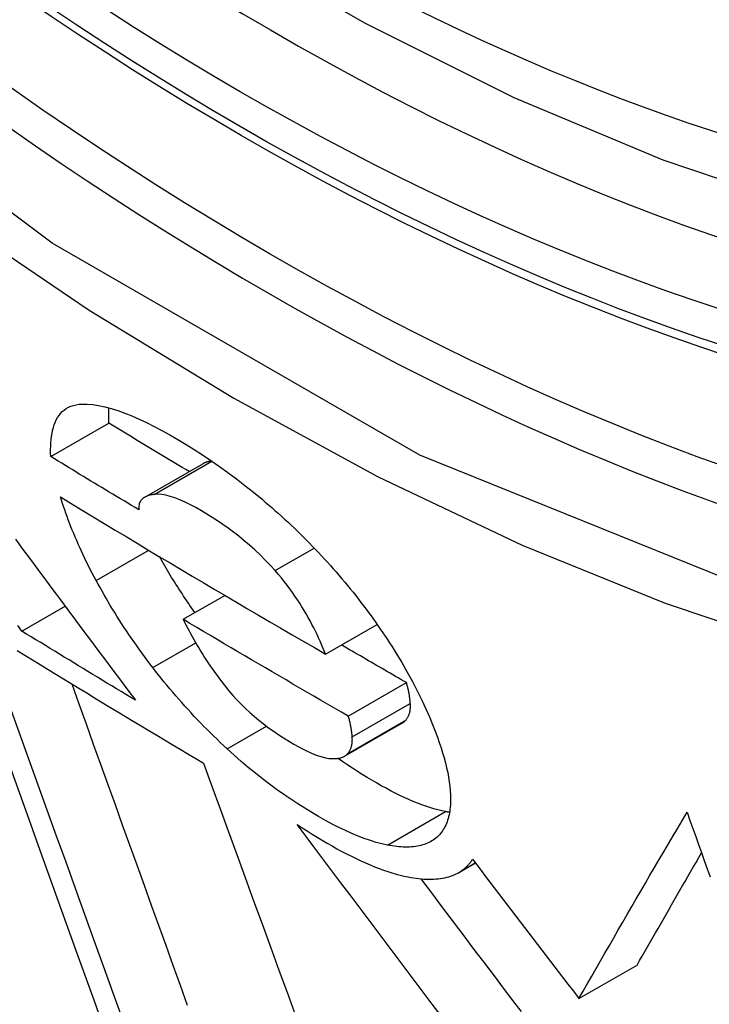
# Model space of a CAD drawing. Header units: inches. Extents: x 435.6 to 512.6, y 167.3 to 237.6.
# Tile 77 of 115: x 474.5935 to 474.6636, y 201.2221 to 201.322. Entities that reach past the tile are written whole.
import ezdxf

# ---------------------------------------------------------------- set-up
doc = ezdxf.new("R2010")
doc.units = ezdxf.units.IN
doc.header["$MEASUREMENT"] = 0
doc.layers.add('Visible Edges(ANSI)', color=7, linetype='Continuous', lineweight=25)
doc.layers.add('Visible Tangent Edges(ANSI)', color=7, linetype='Continuous', lineweight=25)

msp = doc.modelspace()

# ---------------------------------------------------------------- linework, layer by layer
at = {"layer": 'Visible Edges(ANSI)'}
for p, q in [((474.596678, 201.277637), (474.602572, 201.281031)), ((474.606219, 201.273517), (474.612116, 201.276913)), ((474.61012, 201.261121), (474.614346, 201.263555)), ((474.593738, 201.259926), (474.598132, 201.262456)), ((474.62459, 201.257591), (474.629824, 201.260605)), ((474.626897, 201.251299), (474.632796, 201.254696)), ((474.626507, 201.247224), (474.632406, 201.250621)), ((474.638118, 201.235434), (474.639797, 201.236401)), ((474.650322, 201.222629), (474.65622, 201.226025)), ((474.650062, 201.222969), (474.650322, 201.222629))]:
    msp.add_line(p, q, dxfattribs=at)
at = {"layer": 'Visible Edges(ANSI)', "flags": 128}
for points in [[(474.783343, 201.310902), (474.771464, 201.304973), (474.758896, 201.300439), (474.74573, 201.297311), (474.732058, 201.295598), (474.717969, 201.295304), (474.703541, 201.296399), (474.688837, 201.298854), (474.673924, 201.302634), (474.658867, 201.307711), (474.643725, 201.31405), (474.628557, 201.321609), (474.613423, 201.330345), (474.598382, 201.340214), (474.583494, 201.351171), (474.568822, 201.363168), (474.554423, 201.376143), (474.540359, 201.390036), (474.52669, 201.404785), (474.513474, 201.420329)], [(474.596678, 201.277637), (474.596667, 201.277995), (474.596664, 201.278348), (474.596671, 201.278693), (474.596688, 201.279031), (474.596716, 201.27936), (474.596754, 201.27968), (474.596804, 201.27999), (474.596865, 201.280289), (474.59694, 201.280576), (474.597027, 201.280851), (474.597127, 201.281113), (474.597241, 201.281361), (474.59737, 201.281594), (474.597514, 201.281812), (474.597674, 201.282013), (474.597849, 201.282198), (474.59804, 201.282364), (474.598248, 201.282512), (474.598473, 201.28264), (474.598714, 201.282748), (474.598974, 201.282836), (474.599251, 201.282903), (474.599547, 201.282948), (474.599862, 201.282971)], [(474.599862, 201.282971), (474.60039, 201.282968), (474.600949, 201.282921), (474.601539, 201.282831), (474.602159, 201.282698), (474.60281, 201.282523), (474.603487, 201.282308), (474.604186, 201.282054), (474.604906, 201.281764), (474.605646, 201.281439), (474.606405, 201.281082), (474.60718, 201.280693), (474.60797, 201.280275), (474.608774, 201.27983), (474.60959, 201.279358), (474.610418, 201.278863), (474.611253, 201.278345), (474.612097, 201.277802), (474.612948, 201.277234), (474.613806, 201.276641), (474.614667, 201.276023), (474.615531, 201.275381), (474.616398, 201.274714), (474.617267, 201.274021), (474.618137, 201.273302)], [(474.602572, 201.281031), (474.602569, 201.281099), (474.602567, 201.281166), (474.602564, 201.281233), (474.602563, 201.2813), (474.602561, 201.281367), (474.60256, 201.281433), (474.602559, 201.281499), (474.602558, 201.281565), (474.602558, 201.281631), (474.602558, 201.281696), (474.602558, 201.281762), (474.602559, 201.281827), (474.60256, 201.281891), (474.602562, 201.281956), (474.602563, 201.28202), (474.602565, 201.282084), (474.602568, 201.282148), (474.60257, 201.282211), (474.602574, 201.282274), (474.602577, 201.282337), (474.602581, 201.282399), (474.602585, 201.282462), (474.60259, 201.282523), (474.602594, 201.282585)], [(474.610721, 201.27611), (474.61038, 201.276314), (474.610039, 201.276518), (474.609698, 201.276723), (474.609358, 201.276927), (474.609017, 201.277132), (474.608677, 201.277336), (474.608337, 201.277541), (474.607997, 201.277746), (474.607657, 201.27795), (474.607317, 201.278155), (474.606977, 201.27836), (474.606638, 201.278565), (474.606298, 201.27877), (474.605959, 201.278975), (474.60562, 201.279181), (474.60528, 201.279386), (474.604941, 201.279591), (474.604603, 201.279797), (474.604264, 201.280002), (474.603925, 201.280208), (474.603587, 201.280414), (474.603248, 201.280619), (474.60291, 201.280825), (474.602572, 201.281031)], [(474.605615, 201.272241), (474.605241, 201.272465), (474.604866, 201.272689), (474.604492, 201.272913), (474.604118, 201.273138), (474.603744, 201.273362), (474.60337, 201.273586), (474.602997, 201.273811), (474.602624, 201.274035), (474.602251, 201.27426), (474.601878, 201.274485), (474.601505, 201.274709), (474.601133, 201.274934), (474.600761, 201.275159), (474.600389, 201.275384), (474.600017, 201.275609), (474.599645, 201.275834), (474.599274, 201.276059), (474.598902, 201.276284), (474.598531, 201.27651), (474.59816, 201.276735), (474.597789, 201.27696), (474.597419, 201.277186), (474.597048, 201.277411), (474.596678, 201.277637)], [(474.613023, 201.277182), (474.612981, 201.277177), (474.612939, 201.277171), (474.612897, 201.277165), (474.612856, 201.277159), (474.612815, 201.277151), (474.612774, 201.277144), (474.612734, 201.277136), (474.612693, 201.277127), (474.612654, 201.277118), (474.612615, 201.277108), (474.612576, 201.277098), (474.612537, 201.277087), (474.612499, 201.277076), (474.612462, 201.277064), (474.612425, 201.277052), (474.612388, 201.277039), (474.612352, 201.277025), (474.612317, 201.277011), (474.612282, 201.276996), (474.612248, 201.276981), (474.612214, 201.276965), (474.612181, 201.276948), (474.612148, 201.276931), (474.612116, 201.276913)], [(474.601291, 201.265053), (474.601087, 201.265435), (474.600888, 201.265814), (474.600694, 201.266191), (474.600505, 201.266565), (474.600321, 201.266937), (474.600141, 201.267306), (474.599965, 201.267673), (474.599795, 201.268038), (474.599628, 201.2684), (474.599467, 201.268759), (474.59931, 201.269116), (474.599157, 201.269471), (474.599009, 201.269823), (474.598865, 201.270173), (474.598725, 201.270521), (474.59859, 201.270866), (474.598459, 201.271209), (474.598332, 201.271549), (474.59821, 201.271887), (474.598092, 201.272223), (474.597977, 201.272556), (474.597867, 201.272887), (474.597762, 201.273216), (474.59766, 201.273542)], [(474.59766, 201.273542), (474.598766, 201.272869), (474.599874, 201.272197), (474.600984, 201.271526), (474.602095, 201.270854), (474.603208, 201.270184), (474.604321, 201.269514), (474.605436, 201.268846), (474.606552, 201.268178), (474.607669, 201.267511), (474.608787, 201.266844), (474.609907, 201.266179), (474.611028, 201.265514), (474.612151, 201.26485), (474.613274, 201.264186), (474.6144, 201.263523), (474.615527, 201.262861), (474.616655, 201.262199), (474.617785, 201.261539), (474.618916, 201.260879), (474.620048, 201.260219), (474.621182, 201.259561), (474.622316, 201.258904), (474.623452, 201.258247), (474.62459, 201.257591)], [(474.607187, 201.273793), (474.607075, 201.27378), (474.606965, 201.273764), (474.606856, 201.273744), (474.60675, 201.27372), (474.606647, 201.273693), (474.606548, 201.273663), (474.606451, 201.273628), (474.606358, 201.273589), (474.60627, 201.273545), (474.606185, 201.273497), (474.606105, 201.273445), (474.60603, 201.273387), (474.60596, 201.273324), (474.605896, 201.273256), (474.605837, 201.273183), (474.605784, 201.273103), (474.605738, 201.273018), (474.605698, 201.272927), (474.605665, 201.27283), (474.605639, 201.272726), (474.605621, 201.272615), (474.605611, 201.272497), (474.605609, 201.272373), (474.605615, 201.272241)], [(474.619468, 201.26606), (474.618971, 201.266605), (474.61846, 201.267136), (474.617934, 201.267656), (474.617398, 201.268159), (474.616858, 201.268641), (474.616316, 201.269103), (474.615771, 201.269545), (474.615226, 201.269968), (474.614681, 201.270371), (474.614138, 201.270757), (474.613598, 201.271123), (474.613064, 201.271471), (474.612535, 201.271802), (474.611994, 201.272127), (474.611422, 201.272454), (474.610864, 201.272752), (474.610321, 201.273017), (474.609797, 201.273249), (474.609292, 201.273443), (474.608812, 201.273598), (474.608362, 201.27371), (474.607941, 201.27378), (474.607549, 201.273808), (474.607187, 201.273793)], [(474.618137, 201.273302), (474.618466, 201.273024), (474.618795, 201.272743), (474.619122, 201.272459), (474.619448, 201.272173), (474.619773, 201.271884), (474.620097, 201.271592), (474.62042, 201.271298), (474.620742, 201.271001), (474.621062, 201.270701), (474.621382, 201.270398), (474.6217, 201.270093), (474.622017, 201.269785), (474.622332, 201.269474), (474.622647, 201.26916), (474.622959, 201.268844), (474.623268, 201.268527), (474.623575, 201.268208), (474.62388, 201.267887), (474.624182, 201.267565), (474.624481, 201.267241), (474.624777, 201.266916), (474.625071, 201.266589), (474.625363, 201.26626), (474.625652, 201.26593)], [(474.593083, 201.269247), (474.593845, 201.26822), (474.594606, 201.267194), (474.595368, 201.266168), (474.596131, 201.265143), (474.596893, 201.264119), (474.597656, 201.263095), (474.598419, 201.262072), (474.599182, 201.261049), (474.599945, 201.260028), (474.600708, 201.259008), (474.60147, 201.257988), (474.602233, 201.25697), (474.602995, 201.255953), (474.603757, 201.254937), (474.604519, 201.253922), (474.60528, 201.252908)], [(474.611318, 201.261811), (474.611148, 201.262052), (474.61098, 201.262292), (474.610814, 201.262532), (474.610649, 201.262771), (474.610487, 201.263011), (474.610325, 201.263249), (474.610166, 201.263488), (474.610009, 201.263726), (474.609853, 201.263963), (474.609698, 201.264201), (474.609546, 201.264438), (474.609395, 201.264674), (474.609246, 201.26491), (474.609099, 201.265146), (474.608953, 201.265382), (474.608809, 201.265617), (474.608667, 201.265851), (474.608526, 201.266086), (474.608387, 201.266319), (474.608249, 201.266553), (474.608114, 201.266786), (474.607979, 201.267019), (474.607847, 201.267251), (474.607716, 201.267483)], [(474.585061, 201.267076), (474.585982, 201.264488), (474.586908, 201.261889), (474.587839, 201.259279), (474.588774, 201.25666), (474.589713, 201.254033), (474.590654, 201.251399), (474.591599, 201.248761), (474.592545, 201.246118), (474.593493, 201.243473), (474.594442, 201.240827), (474.595391, 201.238181), (474.59634, 201.235537), (474.597289, 201.232896), (474.598237, 201.23026), (474.599184, 201.227629), (474.600128, 201.225005), (474.60107, 201.22239), (474.602008, 201.219785)], [(474.62459, 201.257591), (474.624459, 201.257913), (474.624322, 201.258239), (474.62418, 201.258568), (474.624032, 201.258901), (474.623879, 201.259237), (474.623719, 201.259576), (474.623554, 201.259916), (474.623382, 201.260259), (474.623204, 201.260604), (474.623019, 201.260953), (474.622825, 201.261305), (474.622623, 201.261662), (474.622412, 201.262021), (474.622192, 201.262384), (474.621963, 201.262749), (474.621725, 201.263116), (474.621478, 201.263484), (474.621221, 201.263853), (474.620954, 201.264222), (474.620677, 201.264592), (474.620391, 201.264961), (474.620094, 201.265329), (474.619786, 201.265695), (474.619468, 201.26606)], [(474.625652, 201.26593), (474.625948, 201.265586), (474.626241, 201.265243), (474.62653, 201.264899), (474.626815, 201.264555), (474.627096, 201.264212), (474.627373, 201.263868), (474.627646, 201.263525), (474.627916, 201.263182), (474.628181, 201.262839), (474.628443, 201.262496), (474.628701, 201.262153), (474.628956, 201.261811), (474.629207, 201.261468), (474.629454, 201.261126), (474.629697, 201.260784), (474.629937, 201.260443), (474.630173, 201.260101), (474.630406, 201.25976), (474.630635, 201.259419), (474.63086, 201.259079), (474.631082, 201.258739), (474.631301, 201.258399), (474.631516, 201.258059), (474.631728, 201.25772)], [(474.603919, 201.220667), (474.602975, 201.223283), (474.602029, 201.225907), (474.60108, 201.228538), (474.60013, 201.231176), (474.599179, 201.233817), (474.598227, 201.236462), (474.597275, 201.239108), (474.596323, 201.241754), (474.595373, 201.2444), (474.594424, 201.247043), (474.593477, 201.249681), (474.592532, 201.252315), (474.591591, 201.254942), (474.590653, 201.257561), (474.58972, 201.26017), (474.588791, 201.262769), (474.587867, 201.265355)], [(474.607039, 201.256228), (474.606751, 201.256606), (474.606467, 201.256983), (474.606188, 201.257359), (474.605913, 201.257734), (474.605642, 201.258109), (474.605376, 201.258482), (474.605114, 201.258855), (474.604857, 201.259227), (474.604603, 201.259598), (474.604354, 201.259968), (474.604109, 201.260337), (474.603869, 201.260705), (474.603632, 201.261073), (474.603399, 201.261439), (474.603171, 201.261805), (474.602946, 201.262169), (474.602726, 201.262533), (474.602509, 201.262896), (474.602296, 201.263258), (474.602088, 201.263619), (474.601883, 201.263979), (474.601682, 201.264338), (474.601484, 201.264696), (474.601291, 201.265053)], [(474.593738, 201.259926), (474.593328, 201.260484)], [(474.626897, 201.251299), (474.626192, 201.251705), (474.625488, 201.252111), (474.624784, 201.252518), (474.624081, 201.252925), (474.623378, 201.253333), (474.622676, 201.25374), (474.621974, 201.254148), (474.621273, 201.254556), (474.620573, 201.254964), (474.619873, 201.255373), (474.619173, 201.255781), (474.618474, 201.256191), (474.617775, 201.2566), (474.617077, 201.25701), (474.616379, 201.257419), (474.615682, 201.25783), (474.614985, 201.25824), (474.614289, 201.258651), (474.613592, 201.259062), (474.612897, 201.259474), (474.612202, 201.259885), (474.611507, 201.260297), (474.610814, 201.260709), (474.61012, 201.261121)], [(474.61012, 201.261121), (474.610264, 201.260836), (474.610411, 201.260548), (474.610563, 201.260257), (474.610719, 201.259963), (474.610878, 201.259668), (474.611042, 201.25937), (474.61121, 201.25907), (474.611382, 201.258769), (474.611558, 201.258467), (474.611739, 201.258163), (474.611923, 201.257859), (474.612112, 201.257554), (474.612306, 201.257248), (474.612503, 201.256942), (474.612705, 201.256637), (474.612913, 201.256331), (474.613125, 201.256023), (474.613344, 201.255715), (474.613568, 201.255406), (474.613798, 201.255097), (474.614034, 201.254788), (474.614276, 201.25448), (474.614524, 201.254172), (474.614777, 201.253866)], [(474.60528, 201.252908), (474.604796, 201.253199), (474.604313, 201.253491), (474.60383, 201.253782), (474.603347, 201.254074), (474.602864, 201.254366), (474.602382, 201.254658), (474.6019, 201.25495), (474.601418, 201.255242), (474.600936, 201.255534), (474.600455, 201.255826), (474.599973, 201.256118), (474.599492, 201.256411), (474.599012, 201.256703), (474.598531, 201.256996), (474.598051, 201.257288), (474.597571, 201.257581), (474.597091, 201.257874), (474.596611, 201.258167), (474.596132, 201.258459), (474.595653, 201.258753), (474.595174, 201.259046), (474.594695, 201.259339), (474.594216, 201.259632), (474.593738, 201.259926)], [(474.632796, 201.254696), (474.63252, 201.254854), (474.632245, 201.255013), (474.631969, 201.255172), (474.631694, 201.255331), (474.631418, 201.25549), (474.631143, 201.255649), (474.630868, 201.255808), (474.630593, 201.255967), (474.630318, 201.256126), (474.630043, 201.256286), (474.629768, 201.256445), (474.629493, 201.256604), (474.629218, 201.256763), (474.628944, 201.256923), (474.628669, 201.257082), (474.628395, 201.257242), (474.62812, 201.257401), (474.627846, 201.257561), (474.627572, 201.25772), (474.627297, 201.25788), (474.627023, 201.258039), (474.626749, 201.258199), (474.626475, 201.258359), (474.626201, 201.258519)], [(474.593262, 201.257962), (474.594045, 201.257481), (474.594829, 201.257001), (474.595613, 201.256521), (474.596397, 201.256042), (474.597182, 201.255562), (474.597968, 201.255083), (474.598754, 201.254604), (474.599541, 201.254125), (474.600328, 201.253647), (474.601115, 201.253169), (474.601903, 201.252691), (474.602691, 201.252214), (474.60348, 201.251737), (474.60427, 201.25126), (474.60506, 201.250784), (474.60585, 201.250308), (474.606641, 201.249832), (474.607433, 201.249356), (474.608225, 201.248881), (474.609017, 201.248405), (474.609811, 201.247931), (474.610605, 201.247456), (474.611399, 201.246981), (474.612194, 201.246507)], [(474.631728, 201.25772), (474.632325, 201.256735), (474.632887, 201.255762), (474.633413, 201.254802), (474.633905, 201.253856), (474.634364, 201.252923), (474.634775, 201.252037), (474.635137, 201.251213), (474.635451, 201.250456), (474.635719, 201.249773), (474.635944, 201.249168), (474.636136, 201.248625), (474.636314, 201.248092), (474.636477, 201.247569), (474.636627, 201.247055), (474.636762, 201.246551), (474.636882, 201.246056), (474.636987, 201.245573), (474.637077, 201.245099), (474.63715, 201.244637), (474.637208, 201.244186), (474.637249, 201.243746), (474.637274, 201.243318), (474.637282, 201.242901), (474.637273, 201.242497)], [(474.614578, 201.24798), (474.614237, 201.248299), (474.613898, 201.248619), (474.613561, 201.248943), (474.613225, 201.249269), (474.612892, 201.249597), (474.612561, 201.249928), (474.612232, 201.250261), (474.611905, 201.250597), (474.61158, 201.250935), (474.611257, 201.251276), (474.610936, 201.251619), (474.610618, 201.251965), (474.610301, 201.252313), (474.609987, 201.252664), (474.609677, 201.253016), (474.60937, 201.253369), (474.609066, 201.253723), (474.608766, 201.254078), (474.608469, 201.254434), (474.608176, 201.254791), (474.607887, 201.255149), (474.607601, 201.255508), (474.607318, 201.255868), (474.607039, 201.256228)], [(474.610577, 201.221942), (474.609849, 201.223958), (474.609119, 201.225979), (474.608388, 201.228006), (474.607655, 201.230038), (474.60692, 201.232074), (474.606185, 201.234114), (474.60545, 201.236156), (474.604713, 201.2382), (474.603977, 201.240246), (474.603241, 201.242293), (474.602504, 201.244339), (474.601769, 201.246386), (474.601034, 201.248431), (474.6003, 201.250475), (474.599567, 201.252516), (474.598836, 201.254554)], [(474.633191, 201.252593), (474.633185, 201.252672), (474.633178, 201.252752), (474.63317, 201.252833), (474.633162, 201.252914), (474.633152, 201.252997), (474.633142, 201.25308), (474.633131, 201.253164), (474.63312, 201.253249), (474.633107, 201.253334), (474.633094, 201.253421), (474.633079, 201.253508), (474.633064, 201.253595), (474.633047, 201.253684), (474.63303, 201.253773), (474.633012, 201.253863), (474.632992, 201.253953), (474.632972, 201.254044), (474.63295, 201.254135), (474.632927, 201.254227), (474.632903, 201.25432), (474.632878, 201.254413), (474.632852, 201.254507), (474.632825, 201.254601), (474.632796, 201.254696)], [(474.614777, 201.253866), (474.615176, 201.253404), (474.615589, 201.252952), (474.616017, 201.252509), (474.616454, 201.252081), (474.616895, 201.251671), (474.617342, 201.251277), (474.617792, 201.2509), (474.618245, 201.250539), (474.618699, 201.250193), (474.619152, 201.249865), (474.619603, 201.249553), (474.620049, 201.249258), (474.620491, 201.248978), (474.620927, 201.248712), (474.621367, 201.248456), (474.621805, 201.248212), (474.622236, 201.247983), (474.62266, 201.247772), (474.623075, 201.247581), (474.623478, 201.247412), (474.623868, 201.247268), (474.624241, 201.247151), (474.624595, 201.247065), (474.624928, 201.247012)], [(474.632724, 201.250879), (474.632767, 201.250929), (474.632809, 201.250981), (474.632848, 201.251035), (474.632886, 201.251091), (474.632921, 201.251148), (474.632954, 201.251207), (474.632986, 201.251268), (474.633015, 201.251331), (474.633043, 201.251395), (474.633068, 201.251462), (474.633091, 201.25153), (474.633112, 201.2516), (474.633131, 201.251672), (474.633148, 201.251746), (474.633163, 201.251822), (474.633175, 201.2519), (474.633185, 201.251979), (474.633193, 201.252061), (474.633198, 201.252145), (474.633202, 201.25223), (474.633203, 201.252318), (474.633201, 201.252408), (474.633197, 201.252499), (474.633191, 201.252593)], [(474.627292, 201.249196), (474.627286, 201.249275), (474.627279, 201.249355), (474.627271, 201.249436), (474.627263, 201.249517), (474.627253, 201.2496), (474.627243, 201.249683), (474.627233, 201.249767), (474.627221, 201.249852), (474.627208, 201.249937), (474.627195, 201.250024), (474.62718, 201.250111), (474.627165, 201.250198), (474.627149, 201.250287), (474.627131, 201.250376), (474.627113, 201.250466), (474.627093, 201.250556), (474.627073, 201.250647), (474.627051, 201.250738), (474.627028, 201.25083), (474.627005, 201.250923), (474.626979, 201.251016), (474.626953, 201.25111), (474.626926, 201.251204), (474.626897, 201.251299)], [(474.632406, 201.250621), (474.632421, 201.25063), (474.632436, 201.250639), (474.63245, 201.250648), (474.632465, 201.250658), (474.632479, 201.250667), (474.632494, 201.250677), (474.632508, 201.250686), (474.632522, 201.250696), (474.632536, 201.250706), (474.632549, 201.250717), (474.632563, 201.250727), (474.632576, 201.250738), (474.632589, 201.250749), (474.632602, 201.25076), (474.632615, 201.250771), (474.632628, 201.250782), (474.632641, 201.250794), (474.632653, 201.250805), (474.632665, 201.250817), (474.632677, 201.250829), (474.632689, 201.250841), (474.632701, 201.250854), (474.632713, 201.250866), (474.632724, 201.250879)], [(474.626825, 201.247482), (474.626869, 201.247532), (474.62691, 201.247584), (474.626949, 201.247638), (474.626987, 201.247694), (474.627022, 201.247751), (474.627056, 201.24781), (474.627087, 201.247871), (474.627116, 201.247934), (474.627144, 201.247998), (474.627169, 201.248065), (474.627192, 201.248133), (474.627213, 201.248203), (474.627232, 201.248275), (474.627249, 201.248349), (474.627264, 201.248425), (474.627276, 201.248503), (474.627286, 201.248582), (474.627294, 201.248664), (474.627299, 201.248748), (474.627303, 201.248833), (474.627304, 201.248921), (474.627302, 201.249011), (474.627299, 201.249102), (474.627292, 201.249196)], [(474.630859, 201.238208), (474.630303, 201.238329), (474.629728, 201.238481), (474.629133, 201.238664), (474.628522, 201.238876), (474.627897, 201.239117), (474.627257, 201.239385), (474.626604, 201.239681), (474.625938, 201.240002), (474.62526, 201.240348), (474.624571, 201.240718), (474.623874, 201.24111), (474.623174, 201.241521), (474.622473, 201.241947), (474.621766, 201.242393), (474.621054, 201.24286), (474.620336, 201.243347), (474.619616, 201.243856), (474.618895, 201.244383), (474.618174, 201.244931), (474.617454, 201.245499), (474.616733, 201.246087), (474.616014, 201.246696), (474.615295, 201.247327), (474.614578, 201.24798)], [(474.624928, 201.247012), (474.625031, 201.247001), (474.625132, 201.246993), (474.625232, 201.246988), (474.62533, 201.246984), (474.625426, 201.246983), (474.625521, 201.246985), (474.625613, 201.246989), (474.625704, 201.246995), (474.625792, 201.247004), (474.625878, 201.247016), (474.625962, 201.24703), (474.626044, 201.247048), (474.626124, 201.247068), (474.626201, 201.247091), (474.626275, 201.247117), (474.626348, 201.247145), (474.626417, 201.247177), (474.626484, 201.247211), (474.626547, 201.247249), (474.626609, 201.247289), (474.626667, 201.247333), (474.626723, 201.247379), (474.626775, 201.247429), (474.626825, 201.247482)], [(474.612194, 201.246507), (474.613034, 201.244204), (474.613877, 201.241892), (474.614723, 201.239571), (474.615572, 201.237243), (474.616423, 201.234909), (474.617277, 201.232569), (474.618132, 201.230225), (474.618989, 201.227878), (474.619846, 201.225529), (474.620704, 201.223179), (474.621562, 201.220828)], [(474.636758, 201.241605), (474.636378, 201.241685), (474.635989, 201.241779), (474.635591, 201.241888), (474.635185, 201.242011), (474.634771, 201.242149), (474.634348, 201.2423), (474.633917, 201.242465), (474.633478, 201.242644), (474.633033, 201.242836), (474.632582, 201.243041), (474.632125, 201.243257), (474.631663, 201.243486), (474.631196, 201.243726), (474.630723, 201.243977), (474.630247, 201.244239), (474.629766, 201.244511), (474.629281, 201.244793), (474.628798, 201.245082), (474.628314, 201.245379), (474.627826, 201.245686), (474.627336, 201.246002), (474.626843, 201.246329), (474.626348, 201.246665), (474.625851, 201.247012)], [(474.637273, 201.242497), (474.63726, 201.242283), (474.637243, 201.242073), (474.637221, 201.241868), (474.637194, 201.241667), (474.637161, 201.241471), (474.637124, 201.24128), (474.637081, 201.241093), (474.637033, 201.240912), (474.63698, 201.240735), (474.636921, 201.240564), (474.636857, 201.240397), (474.636787, 201.240236), (474.636712, 201.240079), (474.636632, 201.239928), (474.636545, 201.239782), (474.636454, 201.239641), (474.636356, 201.239506), (474.636253, 201.239376), (474.636144, 201.239251), (474.636029, 201.239132), (474.635908, 201.239019), (474.635781, 201.238911), (474.635648, 201.238809), (474.63551, 201.238712)], [(474.637172, 201.241532), (474.637155, 201.241535), (474.637138, 201.241538), (474.637121, 201.241541), (474.637104, 201.241544), (474.637087, 201.241546), (474.63707, 201.241549), (474.637053, 201.241552), (474.637035, 201.241555), (474.637018, 201.241558), (474.637001, 201.241561), (474.636984, 201.241564), (474.636967, 201.241567), (474.636949, 201.24157), (474.636932, 201.241573), (474.636915, 201.241576), (474.636897, 201.241579), (474.63688, 201.241583), (474.636863, 201.241586), (474.636845, 201.241589), (474.636828, 201.241592), (474.63681, 201.241595), (474.636793, 201.241599), (474.636775, 201.241602), (474.636758, 201.241605)], [(474.650322, 201.222629), (474.650755, 201.22339), (474.65119, 201.224155), (474.651628, 201.224923), (474.652068, 201.225694), (474.652511, 201.226469), (474.652957, 201.227246), (474.653404, 201.228026), (474.653854, 201.228809), (474.654306, 201.229594), (474.654761, 201.230382), (474.655217, 201.231171), (474.655675, 201.231963), (474.656135, 201.232756), (474.656597, 201.23355), (474.657061, 201.234346), (474.657526, 201.235143), (474.657993, 201.235941), (474.658462, 201.236739), (474.658932, 201.237539), (474.659403, 201.238338), (474.659875, 201.239138), (474.660349, 201.239938), (474.660824, 201.240738), (474.6613, 201.241537)], [(474.6613, 201.241537), (474.661591, 201.24072), (474.661883, 201.239903), (474.662175, 201.239086), (474.662467, 201.238268), (474.662759, 201.23745), (474.663051, 201.236631), (474.663344, 201.235813), (474.663637, 201.234994)], [(474.621689, 201.240311), (474.622203, 201.239971), (474.622715, 201.23964), (474.623224, 201.239318), (474.623731, 201.239006), (474.624235, 201.238703), (474.624737, 201.238408), (474.625239, 201.238121), (474.625738, 201.237843), (474.626234, 201.237575), (474.626725, 201.237318), (474.627211, 201.237072), (474.627692, 201.236836), (474.628168, 201.236613), (474.628639, 201.2364), (474.629104, 201.2362), (474.629563, 201.236012), (474.630014, 201.235837), (474.630458, 201.235674), (474.630895, 201.235525), (474.631323, 201.235388), (474.631745, 201.235265), (474.632158, 201.235156), (474.632563, 201.23506), (474.632959, 201.234978)], [(474.636339, 201.220866), (474.635424, 201.222076), (474.634507, 201.223288), (474.633591, 201.224502), (474.632673, 201.225716), (474.631756, 201.226932), (474.630839, 201.228148), (474.629921, 201.229365), (474.629004, 201.230582), (474.628087, 201.231799), (474.62717, 201.233017), (474.626254, 201.234234), (474.625339, 201.235451), (474.624425, 201.236667), (474.623512, 201.237883), (474.622599, 201.239098), (474.621689, 201.240311)], [(474.63551, 201.238712), (474.635371, 201.238625), (474.635226, 201.238543), (474.635077, 201.238467), (474.634923, 201.238397), (474.634764, 201.238332), (474.6346, 201.238273), (474.634431, 201.23822), (474.634257, 201.238173), (474.634078, 201.238132), (474.633894, 201.238096), (474.633705, 201.238067), (474.633511, 201.238043), (474.633313, 201.238025), (474.633111, 201.238014), (474.632904, 201.238007), (474.632694, 201.238007), (474.632479, 201.238013), (474.63226, 201.238024), (474.632036, 201.238041), (474.631809, 201.238063), (474.631577, 201.238091), (474.631342, 201.238125), (474.631102, 201.238164), (474.630859, 201.238208)], [(474.63834, 201.235572), (474.638399, 201.235611), (474.638458, 201.235651), (474.638515, 201.235693), (474.638572, 201.235735), (474.638627, 201.235778), (474.638682, 201.235822), (474.638736, 201.235867), (474.638789, 201.235913), (474.638841, 201.23596), (474.638892, 201.236007), (474.638942, 201.236056), (474.638992, 201.236105), (474.63904, 201.236156), (474.639088, 201.236207), (474.639135, 201.236259), (474.639181, 201.236312), (474.639226, 201.236366), (474.63927, 201.236421), (474.639313, 201.236476), (474.639356, 201.236533), (474.639398, 201.23659), (474.639439, 201.236648), (474.639479, 201.236708), (474.639518, 201.236767)], [(474.639518, 201.236767), (474.639957, 201.236191), (474.640397, 201.235615), (474.640837, 201.235039), (474.641277, 201.234462), (474.641717, 201.233886), (474.642157, 201.233309), (474.642597, 201.232733), (474.643037, 201.232157), (474.643477, 201.231581), (474.643917, 201.231004), (474.644357, 201.230428), (474.644797, 201.229853), (474.645237, 201.229277), (474.645677, 201.228702), (474.646116, 201.228127), (474.646556, 201.227552), (474.646995, 201.226978), (474.647434, 201.226404), (474.647873, 201.22583), (474.648311, 201.225257), (474.648749, 201.224684), (474.649187, 201.224112), (474.649625, 201.22354), (474.650062, 201.222969)], [(474.65622, 201.226025), (474.656483, 201.226488), (474.656746, 201.226952), (474.657011, 201.227417), (474.657277, 201.227883), (474.657543, 201.228351), (474.657811, 201.228819), (474.658079, 201.22929), (474.658349, 201.229761), (474.658619, 201.230233), (474.65889, 201.230706), (474.659162, 201.231181), (474.659435, 201.231656), (474.659709, 201.232132), (474.659983, 201.23261), (474.660259, 201.233088), (474.660535, 201.233566), (474.660812, 201.234046), (474.661089, 201.234526), (474.661368, 201.235007), (474.661647, 201.235489), (474.661926, 201.235971), (474.662207, 201.236454), (474.662488, 201.236938), (474.662769, 201.237422)], [(474.632959, 201.234978), (474.633241, 201.234927), (474.633518, 201.234881), (474.633791, 201.234843), (474.634059, 201.234811), (474.634322, 201.234785), (474.63458, 201.234766), (474.634834, 201.234754), (474.635082, 201.234748), (474.635326, 201.234749), (474.635565, 201.234757), (474.635799, 201.234771), (474.636027, 201.234793), (474.636251, 201.234821), (474.636469, 201.234855), (474.636682, 201.234897), (474.636889, 201.234945), (474.637091, 201.235), (474.637286, 201.235062), (474.637476, 201.23513), (474.637661, 201.235205), (474.637839, 201.235287), (474.638012, 201.235375), (474.638179, 201.23547), (474.63834, 201.235572)], [(474.644473, 201.221309), (474.643839, 201.222147), (474.643204, 201.222985), (474.642569, 201.223825), (474.641934, 201.224665), (474.641298, 201.225506), (474.640662, 201.226347), (474.640026, 201.227189), (474.639389, 201.228032), (474.638752, 201.228875), (474.638115, 201.229719), (474.637478, 201.230563), (474.636841, 201.231408), (474.636204, 201.232252), (474.635567, 201.233097), (474.63493, 201.233942), (474.634293, 201.234787)]]:
    msp.add_lwpolyline(points, dxfattribs=at)
at = {"layer": 'Visible Edges(ANSI)'}
msp.add_ellipse((474.619842, 201.577928), major_axis=(0.157175, -0.27294), ratio=0.578093, start_param=2.362013, end_param=7.062765, dxfattribs=at)
msp.add_ellipse((474.616362, 201.575924), major_axis=(0.159631, -0.277204), ratio=0.578093, dxfattribs=at)
at = {"layer": 'Visible Tangent Edges(ANSI)'}
for p, q in [((474.607187, 201.273793), (474.613046, 201.277167)), ((474.601291, 201.265053), (474.606633, 201.268129)), ((474.619468, 201.26606), (474.623441, 201.268348)), ((474.607039, 201.256228), (474.611399, 201.258739)), ((474.627292, 201.249196), (474.633191, 201.252593)), ((474.626825, 201.247482), (474.632724, 201.250879)), ((474.614578, 201.24798), (474.618578, 201.250284)), ((474.630859, 201.238208), (474.636758, 201.241605)), ((474.63834, 201.235572), (474.639792, 201.236408))]:
    msp.add_line(p, q, dxfattribs=at)
at = {"layer": 'Visible Tangent Edges(ANSI)', "flags": 128}
for points in [[(474.8648, 201.431991), (474.861991, 201.390607), (474.853679, 201.353371), (474.840004, 201.321053), (474.821328, 201.29443), (474.798129, 201.274152), (474.770932, 201.260709), (474.74024, 201.254279), (474.706656, 201.255017), (474.671054, 201.262909), (474.634168, 201.27777), (474.596834, 201.299308), (474.559995, 201.326947), (474.524306, 201.360204), (474.490681, 201.398264), (474.459913, 201.440175)], [(474.476649, 201.411165), (474.489121, 201.395126), (474.50203, 201.379673), (474.515336, 201.364859), (474.528997, 201.350738), (474.542954, 201.337378), (474.557131, 201.324844), (474.571488, 201.313166), (474.585986, 201.302373), (474.600587, 201.292493), (474.615254, 201.283557), (474.629942, 201.275594), (474.644566, 201.268659), (474.659069, 201.262772), (474.673408, 201.257943), (474.687541, 201.254183), (474.701425, 201.251502), (474.715016, 201.249911), (474.728271, 201.249421), (474.741138, 201.250037), (474.753542, 201.251745), (474.765456, 201.254533), (474.776858, 201.258389)]]:
    msp.add_lwpolyline(points, dxfattribs=at)
at = {"layer": 'Visible Tangent Edges(ANSI)'}
for centre, major_axis, start_param, end_param in [((474.618848, 201.577356), (-0.172846, 0.300152), 5.049711, 10.658253), ((474.618798, 201.577327), (0.150299, -0.260999), 4.099688, 6.899754)]:
    msp.add_ellipse(centre, major_axis=major_axis, ratio=0.578093, start_param=start_param, end_param=end_param, dxfattribs=at)
for centre, major_axis in [((474.61944, 201.577696), (-0.170777, 0.296559)), ((474.616466, 201.575984), (0.162381, -0.281978)), ((474.616362, 201.575924), (-0.161785, 0.280944))]:
    msp.add_ellipse(centre, major_axis=major_axis, ratio=0.578093, dxfattribs=at)

doc.saveas('drawing.dxf')
